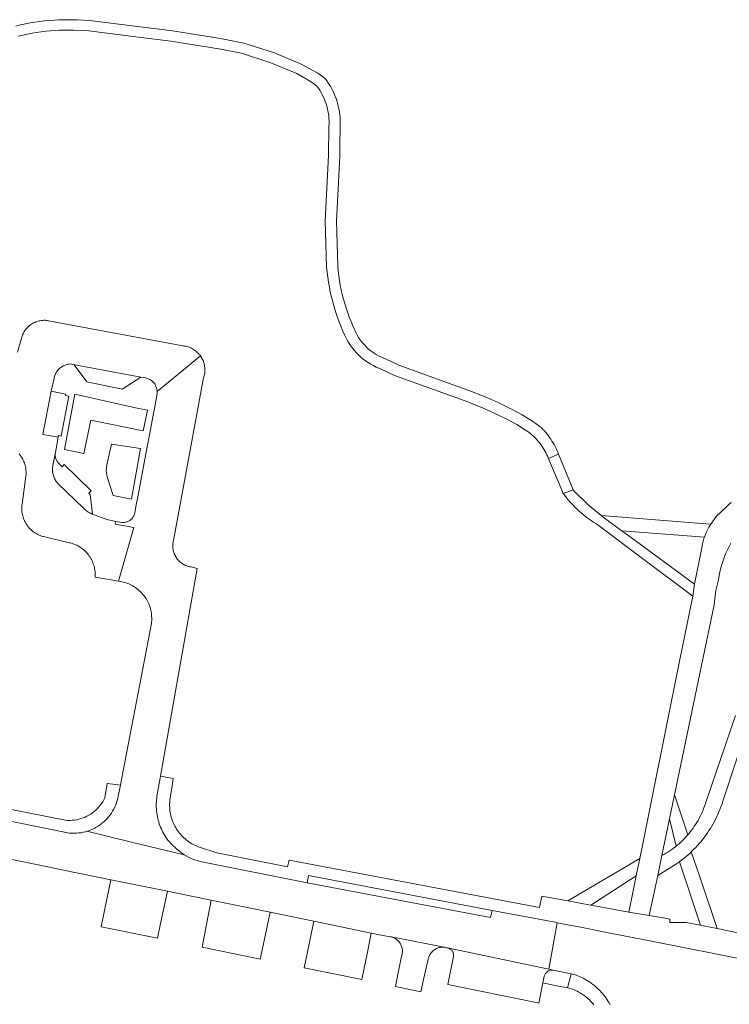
# Model space of a CAD drawing. Extents: x 146402 to 164798, y 455483 to 464134.
# Tile 221 of 256: x 157162 to 157257, y 460080 to 460213. Entities that reach past the tile are written whole.
import ezdxf

# ---------------------------------------------------------------- set-up
doc = ezdxf.new("R2010")
doc.units = 0
doc.header["$LTSCALE"] = 0.2
for name, color, linetype, lineweight in [('B-XX-VH-VERHARDING_ASFALT-GV', 252, 'CONTINUOUS', 18), ('B-XX-VH-VERHARDING_BETON-GV', 252, 'CONTINUOUS', 18), ('B-XX-VH-VERHARDING_BETONSTRAATSTEEN-GV', 252, 'CONTINUOUS', 18), ('B-XX-VH-VERHARDING_HALFVERHARDING-GV', 252, 'CONTINUOUS', 18), ('B-XX-VH-VERHARDING_HOUTSNIPPERS-GV', 252, 'CONTINUOUS', 18), ('B-XX-VH-VERHARDING_STRAATBAKSTEEN-GV', 252, 'CONTINUOUS', 18), ('B-XX-VH-VERHARDING_TEGEL-GV', 252, 'CONTINUOUS', 18)]:
    doc.layers.add(name, color=color, linetype=linetype, lineweight=lineweight)

msp = doc.modelspace()

# ---------------------------------------------------------------- linework, layer by layer
at = {"layer": 'B-XX-VH-VERHARDING_ASFALT-GV'}
msp.add_lwpolyline([(157153.152, 460106.42), (157168.693, 460103.299), (157169.005, 460103.278), (157169.317, 460103.273), (157169.628, 460103.284), (157169.939, 460103.311), (157170.249, 460103.354), (157170.555, 460103.413), (157170.858, 460103.487), (157171.026, 460103.538), (157171.157, 460103.577), (157171.451, 460103.682), (157171.739, 460103.802), (157172.021, 460103.937), (157172.295, 460104.086), (157172.562, 460104.248), (157172.819, 460104.424), (157173.068, 460104.613), (157173.306, 460104.815), (157173.534, 460105.028), (157173.75, 460105.253), (157173.955, 460105.489), (157174.147, 460105.735), (157174.326, 460105.99), (157174.493, 460106.255), (157174.645, 460106.527), (157174.783, 460106.807), (157174.907, 460107.093), (157175.016, 460107.386), (157175.109, 460107.684), (157175.188, 460107.986), (157175.243, 460108.25), (157175.538, 460109.717), (157173.803, 460109.972), (157173.768, 460109.979), (157173.46, 460108.024), (157173.327, 460107.764), (157173.179, 460107.512), (157173.019, 460107.268), (157172.845, 460107.034), (157172.658, 460106.809), (157172.46, 460106.595), (157172.25, 460106.392), (157172.029, 460106.201), (157171.799, 460106.022), (157171.558, 460105.857), (157171.309, 460105.704), (157171.052, 460105.566), (157170.788, 460105.442), (157170.517, 460105.332), (157170.241, 460105.238), (157169.96, 460105.158), (157169.676, 460105.094), (157169.388, 460105.046), (157169.098, 460105.014), (157168.806, 460104.998), (157168.514, 460104.997), (157168.403, 460105.002), (157151.518, 460108.284)], dxfattribs=at)
at = {"layer": 'B-XX-VH-VERHARDING_BETON-GV'}
msp.add_lwpolyline([(157235.048, 460152.684), (157234.421, 460154.224), (157233.072, 460153.655), (157233.365, 460152.959), (157234.544, 460150.166), (157235.064, 460148.934), (157236.372, 460149.436), (157235.887, 460150.627)], close=True, dxfattribs=at)
at = {"layer": 'B-XX-VH-VERHARDING_BETONSTRAATSTEEN-GV'}
for points in [[(157169.438, 460166.234), (157169.339, 460166.25), (157171.026, 460163.947), (157175.802, 460162.979), (157178.278, 460164.582)], [(157168.18, 460162.275), (157166.246, 460162.673), (157165.097, 460156.849), (157167.167, 460156.486), (157167.206, 460156.709), (157167.595, 460156.641), (157168.591, 460162.018), (157168.15, 460162.095)], [(157166.79, 460154.319), (157166.807, 460154.433), (157166.474, 460152.714), (157166.448, 460152.566), (157166.431, 460152.416), (157166.421, 460152.266), (157166.42, 460152.116), (157166.426, 460151.966), (157166.44, 460151.816), (157166.463, 460151.667), (157166.493, 460151.52), (157166.531, 460151.374), (157166.577, 460151.231), (157166.63, 460151.09), (157166.69, 460150.952), (157166.758, 460150.818), (157166.833, 460150.688), (157166.915, 460150.561), (157167.003, 460150.44), (157167.098, 460150.323), (157167.144, 460150.27), (157170.562, 460146.963), (157170.677, 460146.85), (157170.797, 460146.743), (157170.923, 460146.642), (157171.053, 460146.547), (157171.188, 460146.459), (157171.327, 460146.378), (157171.47, 460146.304), (157171.617, 460146.237), (157171.766, 460146.177), (157171.806, 460146.163), (157171.476, 460148.795), (157171.3, 460148.969), (157171.63, 460149.308), (157167.998, 460152.84), (157167.696, 460152.53), (157167.264, 460152.957), (157167.189, 460153.037), (157167.116, 460153.126), (157167.05, 460153.22), (157166.99, 460153.319), (157166.938, 460153.421), (157166.892, 460153.527), (157166.854, 460153.636), (157166.824, 460153.747), (157166.801, 460153.86), (157166.786, 460153.974), (157166.779, 460154.089), (157166.781, 460154.204)], [(157176.043, 460096.673), (157174.27, 460097.03), (157173.424, 460092.907), (157172.971, 460090.702), (157180.517, 460089.174), (157180.938, 460091.143), (157181.87, 460095.5)], [(157195.65, 460092.69), (157187.75, 460094.28), (157186.928, 460090.06), (157186.518, 460087.959), (157194.343, 460086.375), (157194.765, 460088.412)], [(157209.25, 460089.86), (157201.56, 460091.46), (157200.673, 460087.313), (157200.218, 460085.186), (157207.983, 460083.614), (157208.294, 460085.149), (157208.687, 460087.086)], [(157219.266, 460087.943), (157211.966, 460089.334), (157212.044, 460089.313), (157212.163, 460089.274), (157212.278, 460089.227), (157212.391, 460089.174), (157212.5, 460089.113), (157212.604, 460089.045), (157212.704, 460088.971), (157212.799, 460088.891), (157212.889, 460088.804), (157212.973, 460088.712), (157213.051, 460088.615), (157213.123, 460088.513), (157213.188, 460088.406), (157213.246, 460088.296), (157213.296, 460088.182), (157213.34, 460088.065), (157213.376, 460087.946), (157213.403, 460087.824), (157213.424, 460087.701), (157213.436, 460087.577), (157213.44, 460087.453), (157213.436, 460087.328), (157213.425, 460087.204), (157213.405, 460087.081), (157213.245, 460086.296), (157212.838, 460084.305), (157212.51, 460082.697), (157215.914, 460081.968), (157216.28, 460083.619), (157216.887, 460086.356), (157216.903, 460086.425), (157216.94, 460086.548), (157216.983, 460086.669), (157217.034, 460086.787), (157217.093, 460086.902), (157217.158, 460087.012), (157217.23, 460087.119), (157217.309, 460087.221), (157217.394, 460087.317), (157217.484, 460087.409), (157217.58, 460087.494), (157217.681, 460087.573), (157217.788, 460087.646), (157217.898, 460087.712), (157218.012, 460087.772), (157218.13, 460087.823), (157218.25, 460087.868), (157218.374, 460087.905), (157218.499, 460087.934), (157218.626, 460087.956), (157218.753, 460087.969), (157218.882, 460087.975), (157219.01, 460087.972), (157219.139, 460087.962)], [(157233.11, 460084.988), (157219.266, 460087.943), (157219.549, 460087.847), (157219.559, 460087.842), (157219.644, 460087.819), (157219.726, 460087.789), (157219.805, 460087.751), (157219.88, 460087.707), (157219.951, 460087.655), (157220.017, 460087.598), (157220.077, 460087.535), (157220.131, 460087.466), (157220.179, 460087.393), (157220.22, 460087.316), (157220.254, 460087.235), (157220.28, 460087.151), (157220.299, 460087.066), (157220.309, 460086.979), (157220.312, 460086.892), (157220.306, 460086.804), (157220.293, 460086.718), (157219.528, 460082.971), (157231.397, 460080.515), (157231.765, 460080.439), (157232.319, 460083.173), (157232.503, 460084.083), (157232.53, 460084.168), (157232.566, 460084.254), (157232.609, 460084.336), (157232.658, 460084.415), (157232.715, 460084.488), (157232.777, 460084.557), (157232.845, 460084.62), (157232.918, 460084.676), (157232.996, 460084.727), (157233.078, 460084.77), (157233.164, 460084.806), (157233.252, 460084.835), (157233.342, 460084.856), (157233.434, 460084.869), (157233.526, 460084.874), (157233.619, 460084.871), (157233.693, 460084.863)]]:
    msp.add_lwpolyline(points, close=True, dxfattribs=at)
msp.add_lwpolyline([(157259.55, 460086.261), (157255.533, 460087.052), (157247.371, 460088.667), (157242.952, 460089.539), (157241.131, 460089.897), (157237.36, 460090.641), (157235.69, 460090.97), (157234.244, 460091.255), (157233.11, 460084.988), (157233.693, 460084.863), (157233.711, 460084.86), (157236.128, 460084.393), (157236.288, 460084.349), (157236.534, 460084.274), (157236.778, 460084.192), (157237.02, 460084.102), (157237.259, 460084.005), (157237.495, 460083.9), (157237.727, 460083.788), (157237.955, 460083.669), (157238.18, 460083.543), (157238.401, 460083.41), (157238.618, 460083.27), (157238.83, 460083.124), (157239.037, 460082.971), (157239.24, 460082.811), (157239.437, 460082.646), (157239.63, 460082.474), (157239.817, 460082.297), (157239.998, 460082.113), (157240.174, 460081.925), (157240.343, 460081.731), (157240.507, 460081.531), (157240.664, 460081.327), (157240.815, 460081.118), (157240.959, 460080.904), (157241.097, 460080.686), (157241.228, 460080.464), (157241.352, 460080.238)], dxfattribs=at)
at = {"layer": 'B-XX-VH-VERHARDING_HALFVERHARDING-GV'}
for points in [[(157161.839, 460210.396), (157162.444, 460210.545), (157163.053, 460210.679), (157163.665, 460210.799), (157164.279, 460210.903), (157164.896, 460210.992), (157165.515, 460211.067), (157166.135, 460211.126), (157166.757, 460211.17), (157167.379, 460211.199), (157168.003, 460211.213), (157168.626, 460211.212), (157169.26, 460211.195), (157171.281, 460211.126), (157177.966, 460210.282), (157182.328, 460209.731), (157188.762, 460208.686), (157191.803, 460208.107), (157195.769, 460206.834), (157199.241, 460205.372), (157201.171, 460204.242), (157201.895, 460203.707), (157202.042, 460203.56), (157202.153, 460203.403), (157202.336, 460203.121), (157202.508, 460202.834), (157202.667, 460202.539), (157202.814, 460202.239), (157202.949, 460201.933), (157203.072, 460201.622), (157203.181, 460201.305), (157203.278, 460200.985), (157203.362, 460200.661), (157203.433, 460200.334), (157203.491, 460200.005), (157203.535, 460199.673), (157203.565, 460199.34), (157203.582, 460199.006), (157203.586, 460198.671), (157203.575, 460198.296), (157203.514, 460194.373), (157203.08, 460185.6), (157203.25, 460179.375), (157203.32, 460178.67), (157203.403, 460177.998), (157203.504, 460177.328), (157203.621, 460176.661), (157203.754, 460175.998), (157203.905, 460175.338), (157204.071, 460174.681), (157204.254, 460174.03), (157204.453, 460173.383), (157204.669, 460172.741), (157204.9, 460172.104), (157205.148, 460171.474), (157205.411, 460170.85), (157205.678, 460170.256), (157205.714, 460170.176), (157205.883, 460169.821), (157206.074, 460169.463), (157206.283, 460169.114), (157206.509, 460168.776), (157206.75, 460168.448), (157207.006, 460168.133), (157207.278, 460167.83), (157207.563, 460167.54), (157207.862, 460167.265), (157208.174, 460167.004), (157208.498, 460166.758), (157208.833, 460166.528), (157209.179, 460166.314), (157209.535, 460166.117), (157209.899, 460165.937), (157210.272, 460165.775), (157210.567, 460165.663), (157212.397, 460164.81), (157222.348, 460161.19), (157222.623, 460161.086), (157223.422, 460160.772), (157224.212, 460160.445), (157224.995, 460160.104), (157225.773, 460159.749), (157226.543, 460159.379), (157227.307, 460158.996), (157228.063, 460158.599), (157228.801, 460158.195), (157229.988, 460157.462), (157230.09, 460157.395), (157230.298, 460157.247), (157230.502, 460157.093), (157230.701, 460156.933), (157230.895, 460156.766), (157231.083, 460156.594), (157231.266, 460156.416), (157231.444, 460156.232), (157231.615, 460156.042), (157231.781, 460155.848), (157231.94, 460155.648), (157232.093, 460155.443), (157232.239, 460155.234), (157232.379, 460155.02), (157232.512, 460154.802), (157232.639, 460154.58), (157232.758, 460154.354), (157232.87, 460154.124), (157232.975, 460153.891), (157233.072, 460153.655), (157234.421, 460154.224), (157234.317, 460154.487), (157234.205, 460154.747), (157234.086, 460155.003), (157233.96, 460155.256), (157233.827, 460155.506), (157233.686, 460155.751), (157233.539, 460155.992), (157233.385, 460156.229), (157233.225, 460156.462), (157233.057, 460156.69), (157232.884, 460156.914), (157232.704, 460157.132), (157232.518, 460157.345), (157232.326, 460157.553), (157232.129, 460157.755), (157231.926, 460157.951), (157231.916, 460157.961), (157230.921, 460158.677), (157229.545, 460159.497), (157228.772, 460159.921), (157227.992, 460160.331), (157227.203, 460160.726), (157226.409, 460161.107), (157225.607, 460161.474), (157224.798, 460161.826), (157223.984, 460162.163), (157223.163, 460162.485), (157222.87, 460162.596), (157212.971, 460166.197), (157211.151, 460167.046), (157210.838, 460167.165), (157210.531, 460167.298), (157210.23, 460167.446), (157209.937, 460167.609), (157209.652, 460167.785), (157209.376, 460167.975), (157209.109, 460168.177), (157208.852, 460168.392), (157208.606, 460168.619), (157208.371, 460168.858), (157208.148, 460169.107), (157207.936, 460169.367), (157207.738, 460169.637), (157207.552, 460169.915), (157207.38, 460170.203), (157207.222, 460170.498), (157207.078, 460170.801), (157207.049, 460170.867), (157206.786, 460171.45), (157206.537, 460172.039), (157206.304, 460172.635), (157206.085, 460173.236), (157205.881, 460173.842), (157205.693, 460174.453), (157205.52, 460175.069), (157205.363, 460175.689), (157205.221, 460176.312), (157205.095, 460176.939), (157204.984, 460177.569), (157204.89, 460178.202), (157204.811, 460178.836), (157204.748, 460179.47), (157204.581, 460185.583), (157204.836, 460190.73), (157205.013, 460194.324), (157205.033, 460195.587), (157205.074, 460198.262), (157205.086, 460198.657), (157205.085, 460198.778), (157205.082, 460199.052), (157205.062, 460199.447), (157205.026, 460199.841), (157204.973, 460200.232), (157204.906, 460200.622), (157204.822, 460201.008), (157204.723, 460201.391), (157204.608, 460201.769), (157204.479, 460202.142), (157204.467, 460202.172), (157204.334, 460202.51), (157204.174, 460202.872), (157204, 460203.227), (157203.812, 460203.575), (157203.61, 460203.914), (157203.394, 460204.245), (157203.193, 460204.53), (157202.877, 460204.846), (157202.063, 460205.448), (157199.845, 460206.637), (157196.256, 460208.149), (157192.149, 460209.467), (157189.005, 460210.065), (157182.528, 460211.117), (157177.832, 460211.71), (157171.392, 460212.523), (157169.769, 460212.578), (157169.303, 460212.594), (157168.646, 460212.611), (157167.988, 460212.613), (157167.331, 460212.598), (157166.675, 460212.568), (157166.019, 460212.521), (157165.365, 460212.459), (157164.712, 460212.38), (157164.062, 460212.286), (157163.413, 460212.176), (157162.768, 460212.05), (157162.126, 460211.909), (157161.488, 460211.751)], [(157258.225, 460119.108), (157254.331, 460107.811), (157254.266, 460107.584), (157254.174, 460107.286), (157254.074, 460106.99), (157253.966, 460106.696), (157253.851, 460106.406), (157253.729, 460106.119), (157253.599, 460105.834), (157253.462, 460105.554), (157253.318, 460105.277), (157253.167, 460105.003), (157253.009, 460104.734), (157252.844, 460104.468), (157252.672, 460104.207), (157252.494, 460103.951), (157252.309, 460103.699), (157252.118, 460103.452), (157251.921, 460103.21), (157251.806, 460103.076), (157251.717, 460102.973), (157251.507, 460102.742), (157251.292, 460102.515), (157251.071, 460102.295), (157250.844, 460102.08), (157250.612, 460101.871), (157250.374, 460101.668), (157250.21, 460101.535), (157250.132, 460101.471), (157249.884, 460101.281), (157249.632, 460101.097), (157249.375, 460100.919), (157249.113, 460100.748), (157248.848, 460100.584), (157248.578, 460100.426), (157248.304, 460100.276), (157247.747, 460097.59), (157250.131, 460099.059), (157250.427, 460099.262), (157250.659, 460099.43), (157250.717, 460099.472), (157251.004, 460099.688), (157251.285, 460099.911), (157251.561, 460100.14), (157251.832, 460100.375), (157252.098, 460100.616), (157252.253, 460100.763), (157252.358, 460100.863), (157252.613, 460101.115), (157252.862, 460101.374), (157253.105, 460101.637), (157253.343, 460101.906), (157253.574, 460102.18), (157253.799, 460102.46), (157254.017, 460102.744), (157254.23, 460103.033), (157254.436, 460103.327), (157254.635, 460103.625), (157254.828, 460103.928), (157255.013, 460104.235), (157255.192, 460104.546), (157255.364, 460104.861), (157255.529, 460105.179), (157255.687, 460105.501), (157255.837, 460105.827), (157255.98, 460106.156), (157256.116, 460106.488), (157256.245, 460106.823), (157256.277, 460106.911), (157256.392, 460107.238), (157256.5, 460107.567), (157260.194, 460118.683)]]:
    msp.add_lwpolyline(points, dxfattribs=at)
for points in [[(157236.429, 460149.373), (157236.372, 460149.436), (157235.064, 460148.934), (157235.275, 460148.652), (157235.493, 460148.374), (157235.717, 460148.102), (157235.948, 460147.835), (157236.184, 460147.573), (157236.426, 460147.317), (157236.674, 460147.066), (157236.927, 460146.82), (157237.186, 460146.581), (157237.45, 460146.348), (157237.72, 460146.12), (157237.995, 460145.899), (157238.274, 460145.684), (157238.558, 460145.475), (157238.848, 460145.273), (157239.141, 460145.078), (157239.439, 460144.889), (157239.56, 460144.815), (157245.722, 460140.198), (157252.452, 460135.156), (157252.71, 460136.733), (157244.031, 460143.097), (157242.916, 460143.915), (157240.422, 460145.744), (157240.135, 460145.982), (157238.373, 460147.439), (157236.486, 460149.311)], [(157254.214, 460144.869), (157240.135, 460145.982), (157240.422, 460145.744), (157242.916, 460143.915), (157254.033, 460143.09), (157254.255, 460143.684), (157254.62, 460144.429), (157254.891, 460144.815)], [(157251.806, 460103.076), (157250.011, 460108.437), (157249.334, 460105.199), (157250.21, 460101.535), (157250.374, 460101.668), (157250.612, 460101.871), (157250.844, 460102.08), (157251.071, 460102.295), (157251.292, 460102.515), (157251.507, 460102.742), (157251.717, 460102.973)], [(157244.992, 460098.236), (157245.328, 460099.864), (157235.676, 460094.19), (157237.795, 460093.802), (157238.759, 460093.625), (157244.848, 460097.538)], [(157253.35, 460097.539), (157252.253, 460100.763), (157252.098, 460100.616), (157251.832, 460100.375), (157251.561, 460100.14), (157251.285, 460099.911), (157251.004, 460099.688), (157250.717, 460099.472), (157250.659, 460099.43), (157253.484, 460090.924), (157253.859, 460090.849), (157255.754, 460090.471)]]:
    msp.add_lwpolyline(points, close=True, dxfattribs=at)
at = {"layer": 'B-XX-VH-VERHARDING_HOUTSNIPPERS-GV'}
for points in [[(157177.555, 460160.445), (157169.436, 460162.27), (157168.016, 460154.856), (157170.635, 460154.324), (157171.576, 460158.814), (157178.618, 460157.337), (157179.18, 460160.134), (157179.184, 460160.155)], [(157178.259, 460154.989), (157174.358, 460155.559), (157173.71, 460152.787), (157173.612, 460151.97), (157173.754, 460151.18), (157174.573, 460148.684), (157177.038, 460148.17)]]:
    msp.add_lwpolyline(points, close=True, dxfattribs=at)
at = {"layer": 'B-XX-VH-VERHARDING_STRAATBAKSTEEN-GV'}
msp.add_lwpolyline([(157161.921, 460154.269), (157162.033, 460154.13), (157162.139, 460153.986), (157162.239, 460153.838), (157162.332, 460153.686), (157162.418, 460153.529), (157162.497, 460153.369), (157162.568, 460153.206), (157162.633, 460153.039), (157162.689, 460152.87), (157162.738, 460152.698), (157162.78, 460152.525), (157162.813, 460152.349), (157162.839, 460152.173), (157162.856, 460151.995), (157162.866, 460151.817), (157162.868, 460151.638), (157162.861, 460151.46), (157162.847, 460151.282), (157162.34, 460147.501), (157162.316, 460147.327), (157162.301, 460147.152), (157162.293, 460146.976), (157162.293, 460146.8), (157162.301, 460146.624), (157162.318, 460146.449), (157162.342, 460146.275), (157162.374, 460146.102), (157162.414, 460145.931), (157162.461, 460145.761), (157162.517, 460145.594), (157162.58, 460145.43), (157162.65, 460145.269), (157162.727, 460145.111), (157162.812, 460144.957), (157162.903, 460144.806), (157163.002, 460144.661), (157163.106, 460144.519), (157163.218, 460144.383), (157163.335, 460144.252), (157163.458, 460144.126), (157163.586, 460144.006), (157163.72, 460143.892), (157163.859, 460143.784), (157164.003, 460143.683), (157164.151, 460143.588), (157164.304, 460143.5), (157164.46, 460143.42), (157164.619, 460143.346), (157164.782, 460143.279), (157164.948, 460143.22), (157165.116, 460143.169), (157165.207, 460143.145), (157168.651, 460142.326), (157168.787, 460142.295), (157168.968, 460142.247), (157169.148, 460142.191), (157169.324, 460142.128), (157169.498, 460142.057), (157169.669, 460141.979), (157169.836, 460141.893), (157169.999, 460141.801), (157170.159, 460141.701), (157170.314, 460141.595), (157170.464, 460141.483), (157170.609, 460141.364), (157170.75, 460141.239), (157170.885, 460141.108), (157171.014, 460140.972), (157171.137, 460140.83), (157171.254, 460140.683), (157171.364, 460140.531), (157171.468, 460140.375), (157171.566, 460140.214), (157171.656, 460140.05), (157171.739, 460139.881), (157171.815, 460139.709), (157171.884, 460139.535), (157171.945, 460139.357), (157171.999, 460139.177), (157172.045, 460138.995), (157172.082, 460138.811), (157172.113, 460138.626), (157172.135, 460138.439), (157172.149, 460138.252), (157172.155, 460138.064), (157172.154, 460137.876), (157172.144, 460137.689), (157175.294, 460137.145), (157177.327, 460144.35), (157174.844, 460144.806), (157174.908, 460145.187), (157174.756, 460145.214), (157174.709, 460145.222), (157173.707, 460145.445), (157171.806, 460146.163), (157171.766, 460146.177), (157171.617, 460146.237), (157171.47, 460146.304), (157171.327, 460146.378), (157171.188, 460146.459), (157171.053, 460146.547), (157170.923, 460146.642), (157170.797, 460146.743), (157170.677, 460146.85), (157170.562, 460146.963), (157167.144, 460150.27), (157167.098, 460150.323), (157167.003, 460150.44), (157166.915, 460150.561), (157166.833, 460150.688), (157166.758, 460150.818), (157166.69, 460150.952), (157166.63, 460151.09), (157166.577, 460151.231), (157166.531, 460151.374), (157166.493, 460151.52), (157166.463, 460151.667), (157166.44, 460151.816), (157166.426, 460151.966), (157166.42, 460152.116), (157166.421, 460152.266), (157166.431, 460152.416), (157166.448, 460152.566), (157166.474, 460152.714), (157166.807, 460154.433), (157167.167, 460156.486), (157165.097, 460156.849), (157166.246, 460162.673), (157166.631, 460164.384), (157166.632, 460164.387), (157166.657, 460164.521), (157166.691, 460164.654), (157166.732, 460164.784), (157166.78, 460164.911), (157166.837, 460165.036), (157166.9, 460165.157), (157166.97, 460165.274), (157167.047, 460165.386), (157167.13, 460165.494), (157167.22, 460165.597), (157167.316, 460165.695), (157167.417, 460165.786), (157167.523, 460165.872), (157167.634, 460165.951), (157167.75, 460166.024), (157167.869, 460166.09), (157167.992, 460166.148), (157168.119, 460166.2), (157168.248, 460166.243), (157168.38, 460166.28), (157168.513, 460166.308), (157168.648, 460166.328), (157168.784, 460166.341), (157169.339, 460166.25), (157169.438, 460166.234), (157178.278, 460164.582), (157178.305, 460164.578), (157178.95, 460164.477), (157179.058, 460164.449), (157179.178, 460164.411), (157179.294, 460164.365), (157179.407, 460164.312), (157179.517, 460164.252), (157179.622, 460164.185), (157179.724, 460164.111), (157179.82, 460164.031), (157179.911, 460163.945), (157179.996, 460163.854), (157180.075, 460163.757), (157180.148, 460163.655), (157180.214, 460163.549), (157180.273, 460163.439), (157180.325, 460163.325), (157180.37, 460163.208), (157180.407, 460163.089), (157180.436, 460162.967), (157180.458, 460162.844), (157180.471, 460162.72), (157180.475, 460162.632), (157186.303, 460167.423), (157186.207, 460167.552), (157186.104, 460167.676), (157185.995, 460167.794), (157185.881, 460167.907), (157185.761, 460168.015), (157185.636, 460168.116), (157185.506, 460168.211), (157185.372, 460168.299), (157185.233, 460168.381), (157185.091, 460168.455), (157184.944, 460168.522), (157184.795, 460168.582), (157184.643, 460168.635), (157184.489, 460168.679), (157184.332, 460168.717), (157184.174, 460168.746), (157184.014, 460168.767), (157183.945, 460168.774), (157165.889, 460172.158), (157165.732, 460172.183), (157165.574, 460172.2), (157165.415, 460172.209), (157165.256, 460172.209), (157165.097, 460172.203), (157164.939, 460172.187), (157164.782, 460172.164), (157164.626, 460172.133), (157164.471, 460172.095), (157164.319, 460172.048), (157164.17, 460171.994), (157164.023, 460171.933), (157163.88, 460171.864), (157163.74, 460171.788), (157163.604, 460171.706), (157163.473, 460171.616), (157163.346, 460171.52), (157163.224, 460171.418), (157163.108, 460171.31), (157162.997, 460171.196), (157162.892, 460171.076), (157162.793, 460170.952), (157162.7, 460170.822), (157162.615, 460170.688), (157162.536, 460170.551), (157162.464, 460170.409), (157162.399, 460170.264), (157162.341, 460170.115), (157162.292, 460169.964), (157162.282, 460169.932), (157161.713, 460167.941)], dxfattribs=at)
msp.add_lwpolyline([(157186.34, 460167.37), (157186.303, 460167.423), (157180.475, 460162.632), (157180.477, 460162.595), (157180.475, 460162.47), (157180.464, 460162.345), (157180.446, 460162.221), (157180.42, 460162.099), (157180.084, 460160.107), (157180.076, 460160.062), (157180.056, 460159.961), (157179.503, 460157.056), (157179.106, 460154.967), (157177.781, 460148.004), (157177.767, 460147.925), (157177.496, 460146.4), (157177.488, 460146.359), (157177.462, 460146.247), (157177.427, 460146.137), (157177.386, 460146.03), (157177.336, 460145.927), (157177.28, 460145.826), (157177.217, 460145.73), (157177.147, 460145.639), (157177.072, 460145.552), (157176.99, 460145.472), (157176.903, 460145.397), (157176.811, 460145.328), (157176.714, 460145.266), (157176.613, 460145.21), (157176.509, 460145.162), (157176.402, 460145.122), (157176.292, 460145.088), (157176.18, 460145.063), (157176.066, 460145.045), (157175.952, 460145.035), (157175.837, 460145.034), (157175.722, 460145.04), (157174.908, 460145.187), (157174.844, 460144.806), (157177.327, 460144.35), (157175.294, 460137.145), (157175.331, 460137.141), (157175.53, 460137.112), (157175.727, 460137.075), (157175.923, 460137.03), (157176.117, 460136.978), (157176.308, 460136.918), (157176.497, 460136.85), (157176.684, 460136.775), (157176.867, 460136.692), (157177.047, 460136.602), (157177.222, 460136.506), (157177.394, 460136.402), (157177.562, 460136.291), (157177.725, 460136.174), (157177.884, 460136.051), (157178.037, 460135.921), (157178.185, 460135.785), (157178.291, 460135.681), (157178.43, 460135.535), (157178.562, 460135.384), (157178.689, 460135.228), (157178.809, 460135.067), (157178.923, 460134.901), (157179.03, 460134.73), (157179.13, 460134.556), (157179.223, 460134.378), (157179.309, 460134.196), (157179.388, 460134.011), (157179.459, 460133.823), (157179.523, 460133.632), (157179.579, 460133.439), (157179.628, 460133.244), (157179.668, 460133.047), (157179.701, 460132.848), (157179.726, 460132.649), (157179.742, 460132.448), (157179.751, 460132.247), (157179.752, 460132.046), (157179.745, 460131.845), (157179.73, 460131.645), (157179.707, 460131.445), (157175.691, 460110.478), (157175.538, 460109.717), (157175.243, 460108.25), (157175.188, 460107.986), (157175.109, 460107.684), (157175.016, 460107.386), (157174.907, 460107.093), (157174.783, 460106.807), (157174.645, 460106.527), (157174.493, 460106.255), (157174.326, 460105.99), (157174.147, 460105.735), (157173.955, 460105.489), (157173.75, 460105.253), (157173.534, 460105.028), (157173.306, 460104.815), (157173.068, 460104.613), (157172.819, 460104.424), (157172.562, 460104.248), (157172.295, 460104.086), (157172.021, 460103.937), (157171.739, 460103.802), (157171.451, 460103.682), (157171.157, 460103.577), (157171.026, 460103.538), (157177.031, 460102.08), (157184.105, 460100.389), (157183.151, 460101.079), (157182.312, 460101.904), (157182.251, 460101.975), (157182.091, 460102.166), (157181.937, 460102.363), (157181.789, 460102.565), (157181.649, 460102.771), (157181.514, 460102.982), (157181.387, 460103.197), (157181.267, 460103.416), (157181.153, 460103.639), (157181.047, 460103.865), (157180.948, 460104.094), (157180.857, 460104.327), (157180.773, 460104.562), (157180.696, 460104.8), (157180.628, 460105.04), (157180.567, 460105.282), (157180.514, 460105.526), (157180.468, 460105.772), (157180.431, 460106.019), (157180.401, 460106.267), (157180.38, 460106.516), (157180.366, 460106.766), (157180.36, 460107.015), (157180.363, 460107.265), (157180.373, 460107.515), (157180.391, 460107.764), (157180.418, 460108.012), (157180.452, 460108.26), (157180.494, 460108.506), (157180.935, 460110.966), (157185.866, 460138.873), (157185.052, 460139.072), (157185.034, 460139.074), (157184.885, 460139.099), (157184.738, 460139.132), (157184.592, 460139.173), (157184.449, 460139.221), (157184.309, 460139.277), (157184.171, 460139.339), (157184.038, 460139.41), (157183.908, 460139.487), (157183.782, 460139.571), (157183.661, 460139.661), (157183.545, 460139.758), (157183.435, 460139.861), (157183.33, 460139.969), (157183.23, 460140.083), (157183.137, 460140.202), (157183.051, 460140.326), (157182.971, 460140.454), (157182.898, 460140.586), (157182.832, 460140.722), (157182.773, 460140.861), (157182.722, 460141.003), (157182.678, 460141.148), (157182.642, 460141.295), (157182.614, 460141.443), (157182.594, 460141.593), (157182.582, 460141.743), (157182.578, 460141.894), (157182.582, 460142.045), (157182.593, 460142.196), (157182.613, 460142.346), (157182.641, 460142.494), (157182.676, 460142.641), (157186.728, 460164.494), (157186.771, 460164.622), (157186.805, 460164.752), (157186.84, 460164.909), (157186.868, 460165.068), (157186.888, 460165.228), (157186.899, 460165.389), (157186.903, 460165.55), (157186.899, 460165.711), (157186.886, 460165.871), (157186.866, 460166.031), (157186.838, 460166.19), (157186.802, 460166.347), (157186.758, 460166.502), (157186.707, 460166.655), (157186.648, 460166.804), (157186.582, 460166.951), (157186.508, 460167.095), (157186.427, 460167.234)], close=True, dxfattribs=at)
at = {"layer": 'B-XX-VH-VERHARDING_TEGEL-GV'}
for points in [[(157257.607, 460147.748), (157257.371, 460147.525), (157257.142, 460147.298), (157256.94, 460147.088), (157255.639, 460145.882), (157254.891, 460144.815), (157254.62, 460144.429), (157254.255, 460143.684), (157254.033, 460143.09), (157253.965, 460142.906), (157253.765, 460142.156), (157253.635, 460141.39), (157252.71, 460136.733), (157252.452, 460135.156), (157250.686, 460126.393), (157246.915, 460107.683), (157245.781, 460102.057), (157245.328, 460099.864), (157244.992, 460098.236), (157244.848, 460097.538), (157244.438, 460095.552), (157243.848, 460092.692), (157246.625, 460092.224), (157247.747, 460097.59), (157248.304, 460100.276), (157249.334, 460105.199), (157250.011, 460108.437), (157255.351, 460133.962), (157255.508, 460135.602), (157255.56, 460135.886), (157255.889, 460137.166), (157255.964, 460137.65), (157256.055, 460138.13), (157256.161, 460138.607), (157256.283, 460139.08), (157256.421, 460139.549), (157256.574, 460140.014), (157256.742, 460140.473), (157256.924, 460140.926), (157257.122, 460141.373), (157257.334, 460141.813), (157257.56, 460142.247)], [(157258.582, 460089.908), (157255.754, 460090.471), (157253.859, 460090.849), (157253.484, 460090.924), (157251.581, 460091.303), (157249.39, 460091.273), (157249.384, 460091.738), (157248.749, 460091.85), (157246.625, 460092.224), (157243.848, 460092.692), (157240.724, 460093.265), (157238.759, 460093.625), (157237.795, 460093.802), (157235.676, 460094.19), (157232.187, 460094.83), (157231.867, 460093.278), (157198.209, 460099.67), (157197.987, 460098.743), (157196.659, 460099.011), (157188.506, 460100.658), (157186.297, 460101.343), (157186.114, 460101.407), (157185.909, 460101.486), (157185.707, 460101.572), (157185.509, 460101.666), (157185.314, 460101.767), (157185.123, 460101.875), (157184.936, 460101.989), (157184.753, 460102.111), (157184.575, 460102.239), (157184.402, 460102.374), (157184.234, 460102.514), (157184.07, 460102.661), (157183.913, 460102.814), (157183.761, 460102.972), (157183.615, 460103.136), (157183.475, 460103.305), (157183.341, 460103.479), (157183.214, 460103.658), (157183.093, 460103.841), (157182.979, 460104.028), (157182.872, 460104.22), (157182.772, 460104.415), (157182.679, 460104.614), (157182.593, 460104.816), (157182.515, 460105.021), (157182.444, 460105.229), (157182.381, 460105.439), (157182.326, 460105.652), (157182.279, 460105.866), (157182.239, 460106.082), (157182.207, 460106.299), (157182.183, 460106.517), (157182.168, 460106.736), (157182.16, 460106.955), (157182.16, 460107.175), (157182.168, 460107.394), (157182.184, 460107.613), (157182.208, 460107.831), (157182.24, 460108.048), (157182.28, 460108.264), (157182.493, 460109.66), (157182.643, 460110.648), (157180.935, 460110.966), (157180.494, 460108.506), (157180.452, 460108.26), (157180.418, 460108.012), (157180.391, 460107.764), (157180.373, 460107.515), (157180.363, 460107.265), (157180.36, 460107.015), (157180.366, 460106.766), (157180.38, 460106.516), (157180.401, 460106.267), (157180.431, 460106.019), (157180.468, 460105.772), (157180.514, 460105.526), (157180.567, 460105.282), (157180.628, 460105.04), (157180.696, 460104.8), (157180.773, 460104.562), (157180.857, 460104.327), (157180.948, 460104.094), (157181.047, 460103.865), (157181.153, 460103.639), (157181.267, 460103.416), (157181.387, 460103.197), (157181.514, 460102.982), (157181.649, 460102.771), (157181.789, 460102.565), (157181.937, 460102.363), (157182.091, 460102.166), (157182.251, 460101.975), (157182.312, 460101.904), (157183.151, 460101.079), (157184.105, 460100.389), (157185.151, 460099.85), (157186.267, 460099.474), (157200.658, 460096.613), (157200.817, 460097.589), (157225.516, 460092.893), (157231.553, 460091.762), (157233.974, 460091.308), (157234.244, 460091.255), (157235.69, 460090.97), (157237.36, 460090.641), (157241.131, 460089.897), (157242.952, 460089.539), (157247.371, 460088.667), (157255.533, 460087.052), (157259.55, 460086.261)], [(157152.793, 460101.393), (157166.029, 460098.704), (157167.876, 460098.329), (157174.27, 460097.03), (157176.043, 460096.673), (157181.87, 460095.5), (157184.876, 460094.876), (157184.884, 460094.875), (157187.75, 460094.28), (157195.65, 460092.69), (157201.56, 460091.46), (157209.25, 460089.86), (157211.759, 460089.373), (157211.793, 460089.368), (157211.826, 460089.363), (157211.86, 460089.357), (157211.893, 460089.35), (157211.926, 460089.343), (157211.959, 460089.335), (157211.966, 460089.334), (157219.266, 460087.943), (157233.11, 460084.988), (157234.244, 460091.255), (157233.974, 460091.308), (157231.553, 460091.762), (157225.516, 460092.893), (157225.269, 460091.967), (157200.658, 460096.613), (157186.267, 460099.474), (157185.151, 460099.85), (157184.105, 460100.389), (157177.031, 460102.08), (157171.026, 460103.538), (157170.858, 460103.487), (157170.555, 460103.413), (157170.249, 460103.354), (157169.939, 460103.311), (157169.628, 460103.284), (157169.317, 460103.273), (157169.005, 460103.278), (157168.693, 460103.299), (157153.152, 460106.42)], [(157241.352, 460080.238), (157241.228, 460080.464), (157241.097, 460080.686), (157240.959, 460080.904), (157240.815, 460081.118), (157240.664, 460081.327), (157240.507, 460081.531), (157240.343, 460081.731), (157240.174, 460081.925), (157239.998, 460082.113), (157239.817, 460082.297), (157239.63, 460082.474), (157239.437, 460082.646), (157239.24, 460082.811), (157239.037, 460082.971), (157238.83, 460083.124), (157238.618, 460083.27), (157238.401, 460083.41), (157238.18, 460083.543), (157237.955, 460083.669), (157237.727, 460083.788), (157237.495, 460083.9), (157237.259, 460084.005), (157237.02, 460084.102), (157236.778, 460084.192), (157236.534, 460084.274), (157236.288, 460084.349), (157236.128, 460084.393), (157235.608, 460082.506), (157235.654, 460082.495), (157235.872, 460082.438), (157236.087, 460082.373), (157236.299, 460082.3), (157236.509, 460082.22), (157236.716, 460082.133), (157236.92, 460082.038), (157237.12, 460081.936), (157237.316, 460081.827), (157237.508, 460081.711), (157237.697, 460081.589), (157237.88, 460081.459), (157238.059, 460081.324), (157238.233, 460081.182), (157238.402, 460081.033), (157238.565, 460080.879), (157238.723, 460080.72), (157238.875, 460080.554), (157239.021, 460080.384), (157239.161, 460080.208)]]:
    msp.add_lwpolyline(points, dxfattribs=at)
msp.add_lwpolyline([(157233.619, 460084.871), (157233.526, 460084.874), (157233.434, 460084.869), (157233.342, 460084.856), (157233.252, 460084.835), (157233.164, 460084.806), (157233.078, 460084.77), (157232.996, 460084.727), (157232.918, 460084.676), (157232.845, 460084.62), (157232.777, 460084.557), (157232.715, 460084.488), (157232.658, 460084.415), (157232.609, 460084.336), (157232.566, 460084.254), (157232.53, 460084.168), (157232.503, 460084.083), (157232.319, 460083.173), (157233.969, 460082.837), (157234.908, 460082.65), (157235.46, 460082.539), (157235.608, 460082.506), (157236.128, 460084.393), (157233.711, 460084.86), (157233.693, 460084.863)], close=True, dxfattribs=at)

doc.saveas('drawing.dxf')
